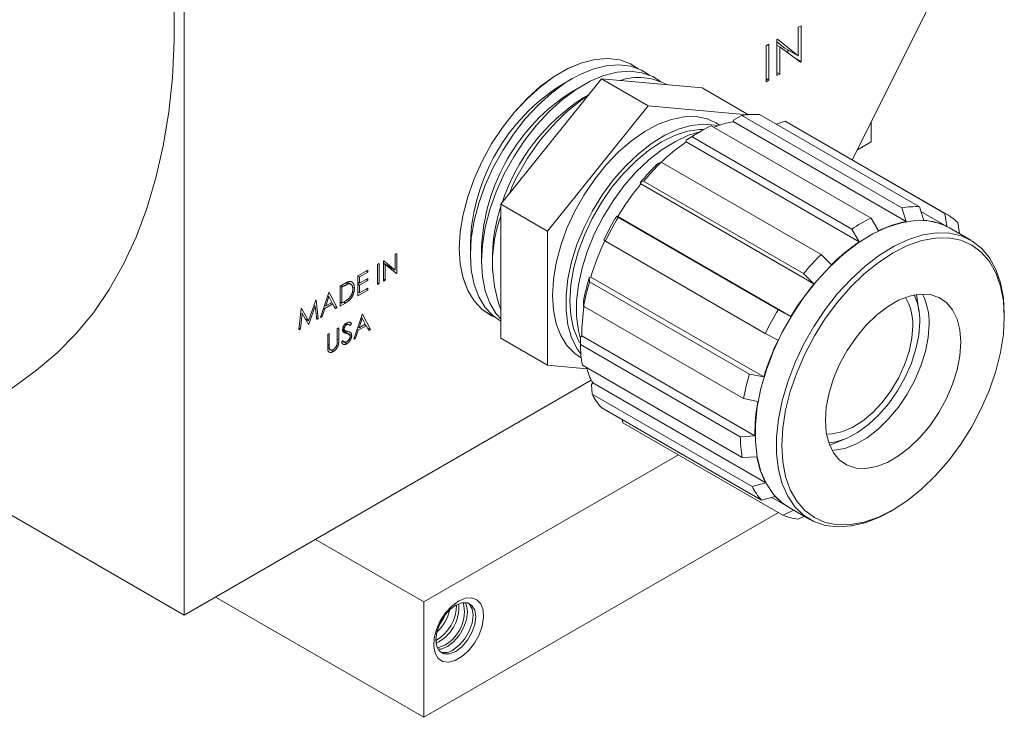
# Model space of a CAD drawing. Header units: inches. Extents: x 0.97 to 7.79, y 1.06 to 10.36.
# Tile 9 of 12: x 5.93 to 6.8, y 5 to 5.62. Entities that reach past the tile are written whole.
import ezdxf

# ---------------------------------------------------------------- set-up
doc = ezdxf.new("R2010")
doc.units = ezdxf.units.IN
doc.header["$MEASUREMENT"] = 0

msp = doc.modelspace()

# ---------------------------------------------------------------- linework, layer by layer
at = {"color": 7, "linetype": 'Continuous', "lineweight": 15}
for p, q in [((6.07637, 5.09348), (6.07637, 6.16519)), ((6.74275, 5.64774), (6.66711, 5.4962)), ((6.62174, 5.61485), (6.61926, 5.61342)), ((6.61926, 5.61342), (6.61926, 5.58832)), ((6.62174, 5.58295), (6.62174, 5.61485)), ((6.60101, 5.60289), (6.60049, 5.60258)), ((6.60049, 5.60258), (6.60049, 5.57069)), ((6.60748, 5.59512), (6.60049, 5.60069)), ((6.61926, 5.58832), (6.60101, 5.60289)), ((6.59341, 5.5985), (6.59093, 5.59707)), ((6.59093, 5.59707), (6.59093, 5.56517)), ((6.59341, 5.5666), (6.59341, 5.5985)), ((6.60049, 5.5977), (6.60297, 5.59627)), ((6.60297, 5.59627), (6.62118, 5.58263)), ((6.60297, 5.57212), (6.60297, 5.59627)), ((6.60748, 5.59512), (6.61926, 5.58832)), ((6.60996, 5.59104), (6.60996, 5.59369)), ((6.61739, 5.58547), (6.62174, 5.58295)), ((6.62118, 5.58263), (6.62174, 5.58295)), ((6.60049, 5.57355), (6.60297, 5.57212)), ((6.35641, 5.45703), (6.44539, 5.56772)), ((6.41932, 5.56801), (6.4095, 5.56234)), ((6.44539, 5.56772), (6.48663, 5.5439)), ((6.44539, 5.56772), (6.53436, 5.55976)), ((6.59093, 5.56803), (6.59341, 5.5666)), ((6.59093, 5.56517), (6.59341, 5.5666)), ((6.60049, 5.57069), (6.60297, 5.57212)), ((6.42913, 5.56234), (6.41932, 5.55668)), ((6.53436, 5.55976), (6.57525, 5.53616)), ((6.4344, 5.55405), (6.42913, 5.55101)), ((6.39766, 5.43322), (6.48663, 5.5439)), ((6.48663, 5.5439), (6.57431, 5.53607)), ((6.56179, 5.52998), (6.56235, 5.53174)), ((6.56179, 5.52998), (6.71482, 5.44164)), ((6.56235, 5.53174), (6.56956, 5.53541)), ((6.56956, 5.53541), (6.71099, 5.45377)), ((6.72649, 5.45475), (6.58507, 5.53639)), ((6.60001, 5.52776), (6.6076, 5.53049)), ((6.6076, 5.53049), (6.74902, 5.44885)), ((6.75108, 5.44773), (6.60966, 5.52937)), ((6.68383, 5.5122), (6.68383, 5.52969)), ((6.53381, 5.52185), (6.52869, 5.51889)), ((6.68374, 5.44473), (6.54232, 5.52637)), ((6.55001, 5.527), (6.54653, 5.52901)), ((6.52022, 5.51202), (6.52022, 5.51359)), ((6.52022, 5.51202), (6.67325, 5.42368)), ((6.52535, 5.51657), (6.66677, 5.43493)), ((6.67156, 5.50511), (6.68383, 5.5122)), ((6.4981, 5.49415), (6.49507, 5.4929)), ((6.63952, 5.41251), (6.4981, 5.49415)), ((6.47956, 5.47597), (6.4826, 5.47723)), ((6.4826, 5.47723), (6.62402, 5.39559)), ((6.48012, 5.47486), (6.47956, 5.47597)), ((6.48012, 5.47486), (6.63315, 5.38652)), ((6.35641, 5.45703), (6.39766, 5.43322)), ((6.35641, 5.33839), (6.35641, 5.45703)), ((6.71099, 5.45377), (6.71482, 5.44164)), ((6.73033, 5.44262), (6.72649, 5.45475)), ((6.46006, 5.44532), (6.45876, 5.44651)), ((6.45876, 5.44651), (6.45977, 5.44604)), ((6.6128, 5.3577), (6.45977, 5.44604)), ((6.60148, 5.36368), (6.46006, 5.44532)), ((6.72784, 5.45047), (6.75067, 5.43729)), ((6.74902, 5.44885), (6.75067, 5.43729)), ((6.77201, 5.42506), (6.75316, 5.43594)), ((6.76179, 5.43096), (6.76038, 5.44084)), ((6.39766, 5.31457), (6.39766, 5.43322)), ((6.4474, 5.42539), (6.44871, 5.4242)), ((6.32935, 5.42351), (6.32935, 5.41217)), ((6.33917, 5.41784), (6.33917, 5.4065)), ((6.44871, 5.4242), (6.59013, 5.34256)), ((6.26433, 5.41349), (6.26295, 5.4127)), ((6.26295, 5.4127), (6.26295, 5.39875)), ((6.26433, 5.39577), (6.26433, 5.41349)), ((6.34898, 5.41217), (6.34898, 5.40084)), ((6.64865, 5.40344), (6.63952, 5.41251)), ((6.23856, 5.39862), (6.2299, 5.39362)), ((6.23856, 5.3968), (6.23856, 5.39862)), ((6.24859, 5.40441), (6.24722, 5.40361)), ((6.24722, 5.40361), (6.24722, 5.38589)), ((6.24859, 5.38669), (6.24859, 5.40441)), ((6.25282, 5.40685), (6.25253, 5.40668)), ((6.25253, 5.40668), (6.25253, 5.38896)), ((6.25253, 5.40477), (6.26295, 5.39875)), ((6.25253, 5.40446), (6.25391, 5.40367)), ((6.25255, 5.40445), (6.25255, 5.40476)), ((6.26295, 5.39875), (6.25282, 5.40685)), ((6.25391, 5.40367), (6.26402, 5.39559)), ((6.25391, 5.38975), (6.25391, 5.40367)), ((6.2299, 5.39362), (6.2299, 5.3759)), ((6.2299, 5.39339), (6.23128, 5.3926)), ((6.23128, 5.3926), (6.23856, 5.3968)), ((6.23128, 5.38714), (6.23128, 5.3926)), ((6.23856, 5.39135), (6.23128, 5.38714)), ((6.23699, 5.39771), (6.23856, 5.3968)), ((6.23699, 5.39044), (6.23856, 5.38953)), ((6.23856, 5.38953), (6.23856, 5.39135)), ((6.25253, 5.39055), (6.25391, 5.38975)), ((6.26238, 5.3969), (6.26433, 5.39577)), ((6.26402, 5.39559), (6.26433, 5.39577)), ((6.43454, 5.39225), (6.43584, 5.39251)), ((6.43478, 5.3883), (6.43454, 5.39225)), ((6.58887, 5.30417), (6.43584, 5.39251)), ((6.62402, 5.39559), (6.63315, 5.38652)), ((6.21726, 5.38632), (6.21417, 5.38453)), ((6.21417, 5.38453), (6.21417, 5.36681)), ((6.21417, 5.38431), (6.21554, 5.38351)), ((6.21505, 5.38504), (6.21662, 5.38413)), ((6.21662, 5.38413), (6.21554, 5.38351)), ((6.21554, 5.38351), (6.21554, 5.36943)), ((6.2194, 5.38748), (6.22134, 5.38636)), ((6.22369, 5.38612), (6.22058, 5.38792)), ((6.22516, 5.38364), (6.22676, 5.38272)), ((6.2299, 5.38794), (6.23128, 5.38714)), ((6.2299, 5.38612), (6.23128, 5.38533)), ((6.23128, 5.38533), (6.23856, 5.38953)), ((6.23128, 5.37851), (6.23128, 5.38533)), ((6.23856, 5.38271), (6.23128, 5.37851)), ((6.23699, 5.3818), (6.23856, 5.3809)), ((6.23856, 5.3809), (6.23856, 5.38271)), ((6.24722, 5.38748), (6.24859, 5.38669)), ((6.24722, 5.38589), (6.24859, 5.38669)), ((6.25253, 5.38896), (6.25391, 5.38975)), ((6.5762, 5.30666), (6.43478, 5.3883)), ((6.20413, 5.37874), (6.19685, 5.35682)), ((6.20421, 5.37533), (6.20144, 5.36696)), ((6.2032, 5.37592), (6.20421, 5.37533)), ((6.20433, 5.37885), (6.20413, 5.37874)), ((6.20692, 5.37013), (6.20421, 5.37533)), ((6.21141, 5.36522), (6.20433, 5.37885)), ((6.2299, 5.3759), (6.23856, 5.3809)), ((6.2299, 5.37931), (6.23128, 5.37851)), ((6.72458, 5.37286), (6.72385, 5.37703)), ((6.72605, 5.36249), (6.72458, 5.37286)), ((6.1798, 5.36469), (6.17777, 5.3458)), ((6.17999, 5.3648), (6.1798, 5.36469)), ((6.18633, 5.35392), (6.17999, 5.3648)), ((6.19265, 5.37211), (6.18633, 5.35392)), ((6.18649, 5.35084), (6.19203, 5.36679)), ((6.191, 5.36738), (6.19203, 5.36679)), ((6.19203, 5.36679), (6.1935, 5.35488)), ((6.19285, 5.37223), (6.19265, 5.37211)), ((6.19489, 5.35568), (6.19285, 5.37223)), ((6.19836, 5.35769), (6.20069, 5.36471)), ((6.19967, 5.3653), (6.20069, 5.36471)), ((6.20042, 5.36755), (6.20144, 5.36696)), ((6.20069, 5.36471), (6.20765, 5.36873)), ((6.20144, 5.36696), (6.20692, 5.37013)), ((6.20607, 5.36964), (6.20765, 5.36873)), ((6.20765, 5.36873), (6.20991, 5.36436)), ((6.20863, 5.36683), (6.21141, 5.36522)), ((6.20991, 5.36436), (6.21141, 5.36522)), ((6.21417, 5.37022), (6.21554, 5.36943)), ((6.21417, 5.36681), (6.21892, 5.36956)), ((6.21554, 5.36943), (6.2173, 5.37044)), ((6.21734, 5.37047), (6.21892, 5.36956)), ((6.4293, 5.37058), (6.42953, 5.36664)), ((6.42953, 5.36664), (6.57096, 5.28499)), ((6.17916, 5.3466), (6.18062, 5.36023)), ((6.17939, 5.36094), (6.18062, 5.36023)), ((6.18062, 5.36023), (6.18618, 5.35066)), ((6.18326, 5.3557), (6.18633, 5.35392)), ((6.19329, 5.3566), (6.19489, 5.35568)), ((6.1935, 5.35488), (6.19489, 5.35568)), ((6.19685, 5.35682), (6.19836, 5.35769)), ((6.19734, 5.35827), (6.19836, 5.35769)), ((6.23364, 5.35955), (6.22636, 5.33762)), ((6.23372, 5.35614), (6.23095, 5.34777)), ((6.23271, 5.35673), (6.23372, 5.35614)), ((6.23384, 5.35966), (6.23364, 5.35955)), ((6.23643, 5.35093), (6.23372, 5.35614)), ((6.24092, 5.34603), (6.23384, 5.35966)), ((6.6128, 5.3577), (6.60148, 5.36368)), ((6.80153, 5.35709), (6.80153, 5.35981)), ((6.17777, 5.3458), (6.17916, 5.3466)), ((6.17793, 5.34731), (6.17916, 5.3466)), ((6.18587, 5.3512), (6.18649, 5.35084)), ((6.18618, 5.35066), (6.18649, 5.35084)), ((6.21298, 5.34762), (6.21161, 5.34683)), ((6.21161, 5.34683), (6.21161, 5.33621)), ((6.21298, 5.33692), (6.21298, 5.34762)), ((6.2164, 5.34637), (6.21872, 5.34503)), ((6.21654, 5.34741), (6.21771, 5.34674)), ((6.21867, 5.35103), (6.21996, 5.35028)), ((6.2221, 5.35039), (6.21964, 5.35181)), ((6.22216, 5.35272), (6.2242, 5.35155)), ((6.22295, 5.34974), (6.2242, 5.35155)), ((6.22993, 5.34835), (6.23095, 5.34777)), ((6.2302, 5.34552), (6.23716, 5.34953)), ((6.23095, 5.34777), (6.23643, 5.35093)), ((6.23558, 5.35044), (6.23716, 5.34953)), ((6.23716, 5.34953), (6.23942, 5.34516)), ((6.23814, 5.34763), (6.24092, 5.34603)), ((6.20453, 5.34274), (6.20315, 5.34194)), ((6.20315, 5.34194), (6.20315, 5.33124)), ((6.20453, 5.33212), (6.20453, 5.34274)), ((6.21641, 5.34544), (6.2244, 5.34083)), ((6.22191, 5.34189), (6.2165, 5.34502)), ((6.2166, 5.3445), (6.2197, 5.34271)), ((6.22636, 5.33762), (6.22787, 5.33849)), ((6.22685, 5.33908), (6.22787, 5.33849)), ((6.22787, 5.33849), (6.2302, 5.34552)), ((6.22918, 5.34611), (6.2302, 5.34552)), ((6.23942, 5.34516), (6.24092, 5.34603)), ((6.35641, 5.33839), (6.39766, 5.31457)), ((6.42661, 5.3395), (6.42797, 5.34044)), ((6.42662, 5.33296), (6.42661, 5.3395)), ((6.58099, 5.2521), (6.42797, 5.34044)), ((6.59013, 5.34256), (6.60144, 5.33658)), ((6.20315, 5.33291), (6.20453, 5.33212)), ((6.20316, 5.33062), (6.20459, 5.3298)), ((6.2032, 5.32941), (6.20541, 5.32814)), ((6.21664, 5.33633), (6.21535, 5.33468)), ((6.21617, 5.33572), (6.22001, 5.3335)), ((6.21639, 5.33601), (6.21776, 5.33522)), ((6.56804, 5.25132), (6.42662, 5.33296)), ((6.20556, 5.32823), (6.20822, 5.32669)), ((6.42674, 5.32152), (6.42743, 5.32112)), ((6.4323, 5.31148), (6.39766, 5.31457)), ((6.4284, 5.3145), (6.56982, 5.23286)), ((5.90787, 5.28228), (5.94327, 5.30833)), ((6.58887, 5.30417), (6.5762, 5.30666)), ((6.07637, 5.09348), (6.43629, 5.30126)), ((6.43633, 5.29737), (6.43751, 5.29884)), ((6.437, 5.28888), (6.43633, 5.29737)), ((6.59054, 5.2105), (6.43751, 5.29884)), ((6.57843, 5.20724), (6.437, 5.28888)), ((6.44549, 5.2768), (6.58691, 5.19516)), ((6.57096, 5.28499), (6.58362, 5.2825)), ((6.46413, 5.26366), (6.46352, 5.26639)), ((6.60555, 5.18202), (6.46413, 5.26366)), ((6.58099, 5.2521), (6.56804, 5.25132)), ((6.64702, 5.24396), (6.65101, 5.24541)), ((6.65101, 5.24541), (6.66072, 5.24933)), ((6.28829, 5.1052), (6.51345, 5.23518)), ((6.56982, 5.23286), (6.58277, 5.23364)), ((6.07637, 5.09348), (5.83816, 5.23099)), ((6.59054, 5.2105), (6.57843, 5.20724)), ((6.58691, 5.19516), (6.59902, 5.19843)), ((6.59597, 5.1976), (6.61049, 5.18922)), ((6.28829, 5.00313), (6.60186, 5.18415)), ((6.61543, 5.18637), (6.60555, 5.18202)), ((6.61067, 5.18912), (6.62953, 5.17823)), ((6.70079, 5.1853), (6.70314, 5.18666)), ((6.61928, 5.17843), (6.6249, 5.1809)), ((6.19248, 5.16051), (6.28829, 5.1052)), ((6.10408, 5.10948), (6.28829, 5.00313)), ((6.28829, 5.1052), (6.28829, 5.00313)), ((6.29939, 5.07123), (6.29872, 5.07086))]:
    msp.add_line(p, q, dxfattribs=at)
at = {"color": 8, "linetype": 'Continuous', "lineweight": 15}
msp.add_line((6.21161, 5.33771), (6.21298, 5.33692), dxfattribs=at)
at = {"color": 7, "linetype": 'Continuous', "lineweight": 15, "flags": 128}
for points in [[(5.94327, 5.30833), (5.94568, 5.31013), (5.96374, 5.3252), (5.9805, 5.34217), (5.99593, 5.36098), (6.00995, 5.38157), (6.02254, 5.40386), (6.03365, 5.4278), (6.04323, 5.45329), (6.05127, 5.48026), (6.05773, 5.50861), (6.0626, 5.53826), (6.06585, 5.56911), (6.06748, 5.60106), (6.06748, 5.634)], [(6.47785, 5.57683), (6.47093, 5.58117), (6.4614, 5.58463), (6.45091, 5.58594), (6.43965, 5.58508), (6.42782, 5.58208), (6.41565, 5.57699), (6.40337, 5.5699), (6.39121, 5.56095), (6.37938, 5.55029), (6.36812, 5.53814), (6.35762, 5.52472), (6.3481, 5.51027), (6.33971, 5.49506), (6.33263, 5.47939), (6.32698, 5.46354), (6.32287, 5.4478), (6.32037, 5.43247), (6.31953, 5.41784), (6.32037, 5.40417), (6.32287, 5.39173), (6.32698, 5.38074), (6.33263, 5.37141), (6.33971, 5.36392), (6.3481, 5.35839), (6.35099, 5.35707)], [(6.47788, 5.57682), (6.47098, 5.58115), (6.46145, 5.5846), (6.45096, 5.58591), (6.43969, 5.58506), (6.42787, 5.58206), (6.4157, 5.57696), (6.40342, 5.56987), (6.39125, 5.56092), (6.37943, 5.55027), (6.36816, 5.53811), (6.35767, 5.52469), (6.34814, 5.51024), (6.33976, 5.49504), (6.33268, 5.47936), (6.32703, 5.46351), (6.32292, 5.44777), (6.32042, 5.43244), (6.31958, 5.41781)], [(6.48767, 5.57116), (6.48075, 5.57551), (6.47122, 5.57896), (6.46073, 5.58027), (6.44946, 5.57942), (6.43764, 5.57642), (6.42547, 5.57132), (6.41319, 5.56423), (6.40102, 5.55528), (6.3892, 5.54463), (6.37793, 5.53247), (6.36744, 5.51905), (6.35791, 5.5046), (6.34953, 5.4894), (6.34245, 5.47372), (6.3368, 5.45787), (6.33269, 5.44213), (6.33019, 5.4268), (6.32935, 5.41217), (6.33019, 5.39851), (6.33269, 5.38606), (6.3368, 5.37508), (6.34245, 5.36575), (6.34953, 5.35825), (6.35641, 5.35352)], [(6.49749, 5.56549), (6.49056, 5.56984), (6.48104, 5.57329), (6.47054, 5.5746), (6.45928, 5.57375), (6.44745, 5.57075), (6.43529, 5.56566), (6.42301, 5.55857), (6.41084, 5.54961), (6.39901, 5.53896), (6.38775, 5.52681), (6.37726, 5.51338), (6.36773, 5.49893), (6.35935, 5.48373), (6.35227, 5.46805), (6.34662, 5.4522), (6.3425, 5.43646), (6.34001, 5.42114), (6.33917, 5.4065), (6.34001, 5.39284), (6.3425, 5.3804), (6.34662, 5.36941), (6.35227, 5.36008), (6.35649, 5.35521)], [(6.40193, 5.37636), (6.40275, 5.39045), (6.40521, 5.40522), (6.40925, 5.42037), (6.4148, 5.43563), (6.42175, 5.45068), (6.42996, 5.46523), (6.43927, 5.47901), (6.4495, 5.49174), (6.46046, 5.50318), (6.47193, 5.5131), (6.48368, 5.52131), (6.49549, 5.52765), (6.50713, 5.532), (6.51837, 5.53427), (6.52899, 5.53442), (6.53878, 5.53245), (6.54653, 5.52901)], [(6.60966, 5.52937), (6.60913, 5.52967), (6.6076, 5.53049)], [(6.54812, 5.52636), (6.54579, 5.52689), (6.53555, 5.52781), (6.5246, 5.5266), (6.51313, 5.52328), (6.50138, 5.51792), (6.48957, 5.51063), (6.47793, 5.50154), (6.46669, 5.49083), (6.45607, 5.47872), (6.44627, 5.46543), (6.43749, 5.45123), (6.42989, 5.43639), (6.42363, 5.4212), (6.41882, 5.40596), (6.41557, 5.39096), (6.41392, 5.3765), (6.41392, 5.36285), (6.41557, 5.35029), (6.41882, 5.33905), (6.42363, 5.32936), (6.42708, 5.32454)], [(6.53614, 5.52316), (6.53212, 5.52312), (6.52127, 5.52153), (6.50996, 5.51784), (6.49842, 5.51213), (6.48688, 5.50451), (6.47557, 5.49514), (6.46472, 5.48421), (6.45457, 5.47194), (6.4453, 5.45858), (6.43712, 5.44441), (6.43018, 5.42971), (6.42463, 5.41477), (6.42059, 5.39992), (6.41813, 5.38544), (6.4173, 5.37163), (6.41813, 5.35878), (6.42059, 5.34714), (6.42463, 5.33695), (6.42606, 5.33435)], [(6.53213, 5.52088), (6.52239, 5.51793), (6.51064, 5.51257), (6.49883, 5.50528), (6.48719, 5.49619), (6.47595, 5.48548), (6.46533, 5.47337), (6.45553, 5.46008), (6.44675, 5.44588), (6.43915, 5.43104), (6.43289, 5.41586), (6.42809, 5.40061), (6.42483, 5.38562), (6.42318, 5.37115), (6.42318, 5.35751), (6.42483, 5.34494), (6.42666, 5.33782)], [(6.52022, 5.51359), (6.52061, 5.51382), (6.52535, 5.51657)], [(6.61067, 5.18912), (6.60519, 5.19281), (6.59747, 5.2003), (6.59113, 5.20964), (6.58628, 5.22066), (6.58301, 5.23319), (6.58136, 5.24702), (6.58136, 5.26193), (6.58301, 5.27768), (6.58628, 5.29399), (6.59113, 5.31061), (6.59747, 5.32726), (6.60519, 5.34366), (6.61417, 5.35956), (6.62427, 5.37468), (6.63531, 5.38879), (6.64711, 5.40164), (6.65949, 5.41303), (6.67224, 5.42276), (6.68514, 5.43069), (6.698, 5.43668), (6.71058, 5.44063), (6.7227, 5.44247), (6.73415, 5.44219), (6.74474, 5.43977), (6.75316, 5.43594)], [(6.69022, 5.43347), (6.68695, 5.43915), (6.68374, 5.44473)], [(6.66677, 5.43493), (6.66998, 5.42935), (6.67325, 5.42368)], [(6.70079, 5.1853), (6.69109, 5.18024), (6.67835, 5.17526), (6.66597, 5.17236), (6.65416, 5.17158), (6.64312, 5.17293), (6.63303, 5.1764), (6.62404, 5.18193), (6.61632, 5.18942), (6.60999, 5.19875), (6.60514, 5.20977), (6.60187, 5.2223), (6.60021, 5.23614), (6.60021, 5.25105), (6.60187, 5.26679), (6.60514, 5.2831), (6.60999, 5.29972), (6.61632, 5.31637), (6.62404, 5.33278), (6.63303, 5.34867), (6.64312, 5.3638), (6.65416, 5.3779), (6.66597, 5.39075), (6.67835, 5.40214), (6.69109, 5.41188), (6.704, 5.41981), (6.71685, 5.42579), (6.72944, 5.42974), (6.74156, 5.43159), (6.753, 5.4313), (6.76359, 5.42888), (6.77315, 5.42438), (6.78152, 5.41786), (6.78857, 5.40943), (6.79417, 5.39923), (6.79824, 5.38742), (6.80071, 5.37421), (6.80153, 5.35981), (6.80153, 5.35981)], [(6.80153, 5.35709), (6.80069, 5.37144), (6.79818, 5.38457), (6.79404, 5.39625), (6.78835, 5.4063), (6.7812, 5.41453), (6.77271, 5.4208), (6.76303, 5.42502), (6.75233, 5.4271), (6.74079, 5.42701), (6.7286, 5.42475), (6.71597, 5.42036), (6.70313, 5.41392), (6.69028, 5.40553), (6.67766, 5.39534), (6.66547, 5.38353), (6.65392, 5.37029), (6.64322, 5.35585), (6.63354, 5.34047), (6.62506, 5.32439), (6.61791, 5.3079), (6.61221, 5.29129), (6.60807, 5.27482), (6.60556, 5.25879), (6.60472, 5.24347), (6.60556, 5.22913), (6.60807, 5.216), (6.61221, 5.20431), (6.61791, 5.19427), (6.62506, 5.18604), (6.63354, 5.17976), (6.64322, 5.17555), (6.65392, 5.17347), (6.66547, 5.17356), (6.67766, 5.17582), (6.69028, 5.1802), (6.70313, 5.18665), (6.71597, 5.19503), (6.7286, 5.20522), (6.74079, 5.21704), (6.75233, 5.23028), (6.76303, 5.24471), (6.77271, 5.2601), (6.7812, 5.27618), (6.78835, 5.29266), (6.79404, 5.30928), (6.79818, 5.32574), (6.80069, 5.34177), (6.80153, 5.35709)], [(6.31958, 5.41781), (6.32042, 5.40415), (6.32292, 5.3917), (6.32703, 5.38072), (6.33268, 5.37139), (6.33976, 5.36389), (6.34814, 5.35836), (6.35101, 5.35706)], [(6.42674, 5.32152), (6.42175, 5.32493), (6.4148, 5.33196), (6.40925, 5.3408), (6.40521, 5.35129), (6.40275, 5.36322), (6.40193, 5.37636)], [(6.76294, 5.33481), (6.76212, 5.34571), (6.7597, 5.35537), (6.75573, 5.36352), (6.75033, 5.36995), (6.74364, 5.37448), (6.73584, 5.37699), (6.72715, 5.3774), (6.71781, 5.37571), (6.70807, 5.37196), (6.69819, 5.36626), (6.68844, 5.35876), (6.6791, 5.34966), (6.67041, 5.33922), (6.66262, 5.32771), (6.65593, 5.31546), (6.65053, 5.30279), (6.64656, 5.29005), (6.64413, 5.27759), (6.64332, 5.26576), (6.64413, 5.25486), (6.64656, 5.2452), (6.65053, 5.23705), (6.65593, 5.23062), (6.66262, 5.22609), (6.67041, 5.22358), (6.6791, 5.22317), (6.68844, 5.22485), (6.69819, 5.2286), (6.70807, 5.2343), (6.71781, 5.24181), (6.72715, 5.2509), (6.73584, 5.26135), (6.74364, 5.27285), (6.75033, 5.28511), (6.75573, 5.29778), (6.7597, 5.31051), (6.76212, 5.32297), (6.76294, 5.33481)], [(6.64433, 5.25369), (6.64916, 5.25374), (6.6579, 5.25551), (6.667, 5.25934), (6.67619, 5.26512), (6.68515, 5.27265), (6.6936, 5.2817), (6.70127, 5.29198), (6.70791, 5.30315), (6.71331, 5.31485), (6.7173, 5.32672), (6.71975, 5.33836), (6.72057, 5.3494)], [(6.64634, 5.24582), (6.6525, 5.24674), (6.66201, 5.24986), (6.67174, 5.255), (6.6814, 5.262), (6.6907, 5.27067), (6.69939, 5.28075), (6.70722, 5.29195), (6.71396, 5.30395), (6.71941, 5.31641), (6.72342, 5.32897), (6.72587, 5.34126), (6.7267, 5.35294)], [(6.64925, 5.2392), (6.65117, 5.23929), (6.66051, 5.24098), (6.67026, 5.24473), (6.68014, 5.25043), (6.68988, 5.25793), (6.69922, 5.26703), (6.70791, 5.27747), (6.7157, 5.28898), (6.72239, 5.30123), (6.7278, 5.3139), (6.73177, 5.32664), (6.73419, 5.3391), (6.73501, 5.35093)], [(6.31893, 5.10588), (6.31297, 5.10149), (6.30745, 5.09553), (6.30278, 5.08845), (6.29931, 5.08077), (6.2973, 5.07306), (6.29689, 5.06589), (6.29811, 5.0598), (6.30088, 5.05522), (6.30499, 5.05252), (6.31013, 5.05187), (6.31592, 5.05334), (6.32194, 5.05682), (6.32774, 5.06204), (6.33288, 5.06862), (6.33699, 5.07607), (6.33975, 5.08384), (6.34098, 5.09135), (6.34057, 5.09804), (6.33855, 5.10343), (6.33508, 5.1071), (6.33041, 5.10879), (6.32489, 5.10837), (6.31893, 5.10588)], [(6.31638, 5.10225), (6.31092, 5.09809), (6.30599, 5.09235), (6.30208, 5.08558), (6.29957, 5.07844), (6.2987, 5.07163), (6.29957, 5.06582), (6.30208, 5.06158), (6.30599, 5.05932), (6.31092, 5.05927), (6.31638, 5.06142), (6.32184, 5.06557), (6.32677, 5.07132), (6.33068, 5.07809), (6.33319, 5.08523), (6.33406, 5.09204), (6.33319, 5.09785), (6.33068, 5.10209), (6.32677, 5.10435), (6.32184, 5.1044), (6.31638, 5.10225)], [(6.30075, 5.06327), (6.30355, 5.06352), (6.30902, 5.06567), (6.31448, 5.06982), (6.31941, 5.07557), (6.32332, 5.08234), (6.32583, 5.08948), (6.32669, 5.09629), (6.32583, 5.1021), (6.32464, 5.10465)], [(6.3277, 5.10405), (6.32842, 5.10339), (6.33093, 5.09915), (6.3318, 5.09334), (6.33093, 5.08654), (6.32842, 5.0794), (6.32451, 5.07262), (6.31958, 5.06688), (6.31412, 5.06273)], [(6.30675, 5.06698), (6.30129, 5.06482), (6.30003, 5.06463)]]:
    msp.add_lwpolyline(points, dxfattribs=at)
at = {"color": 7, "linetype": 'Continuous', "lineweight": 15}
for centre, radius, start, end in [((6.47796, 5.51618), 0.05285, 61.29292, 108.48805), ((6.50272, 5.41597), 0.17354, 122.49303, 177.51234), ((6.51254, 5.41031), 0.17354, 122.49303, 177.51234), ((6.52439, 5.40318), 0.17586, 122.79729, 161.76274), ((6.5446, 5.39268), 0.19531, 124.42775, 157.98311), ((6.57786, 5.4415), 0.08992, 100.29274, 111.70804), ((6.58178, 5.46514), 0.07132, 87.36174, 99.86559), ((6.60509, 5.39804), 0.14286, 116.06465, 123.92997), ((6.6191, 5.36686), 0.17564, 124.26066, 133.84009), ((6.60113, 5.39364), 0.14469, 120.04529, 124.00162), ((6.64813, 5.33709), 0.21841, 134.49143, 140.51447), ((6.65928, 5.33091), 0.2294, 134.63584, 140.37006), ((6.66551, 5.32236), 0.24006, 140.56117, 148.98861), ((6.49358, 5.40955), 0.14462, 161.53153, 178.96179), ((6.72321, 5.3835), 0.07132, 87.36174, 99.86559), ((6.46649, 5.40512), 0.11759, 159.42199, 200.57801), ((6.67223, 5.31811), 0.24911, 148.97467, 154.49174), ((6.68459, 5.31098), 0.26165, 149.10688, 154.3595), ((6.74651, 5.3164), 0.14286, 116.06465, 123.92997), ((6.72776, 5.39126), 0.05142, 63.53287, 87.13666), ((6.72549, 5.40342), 0.05116, 47.0035, 62.61306), ((6.73232, 5.34776), 0.09549, 100.55746, 116.15789), ((6.65573, 5.32584), 0.22978, 154.4557, 163.13294), ((6.77286, 5.27754), 0.17686, 124.2781, 134.61289), ((6.8007, 5.24927), 0.2294, 134.63584, 140.37006), ((6.62615, 5.3344), 0.20015, 163.20075, 169.58518), ((6.6362, 5.32808), 0.21023, 163.35394, 169.43197), ((6.81854, 5.23402), 0.24006, 140.56117, 148.98861), ((6.67595, 5.35124), 0.04465, 357.64366, 31.3928), ((6.67348, 5.35456), 0.05324, 358.26165, 24.57157), ((6.68051, 5.35271), 0.05452, 358.13419, 27.03176), ((6.58145, 5.34238), 0.15349, 170.74514, 180.72483), ((6.82601, 5.22934), 0.26165, 149.10688, 154.3595), ((6.54784, 5.33529), 0.12124, 181.09972, 189.87489), ((6.80876, 5.2375), 0.22978, 154.4557, 163.13294), ((6.50242, 5.33302), 0.07336, 196.32008, 207.77101), ((6.77762, 5.24644), 0.21023, 163.35394, 169.43197), ((6.49094, 5.31777), 0.06119, 208.17521, 222.02603), ((6.73646, 5.25397), 0.15548, 169.42584, 180.68953), ((6.68926, 5.25365), 0.12124, 181.09972, 189.87489), ((6.66144, 5.24719), 0.07983, 189.77638, 207.36232), ((6.63237, 5.23613), 0.06119, 208.17521, 222.02603), ((6.63498, 5.23146), 0.04883, 222.57776, 239.89819), ((6.62609, 5.23248), 0.05448, 247.85077, 262.81858), ((6.28351, 5.10081), 0.03571, 295.55511, 4.45027), ((6.27997, 5.10282), 0.03708, 301.57517, 359.68604), ((6.28967, 5.09676), 0.03434, 299.83464, 13.18243), ((6.2717, 5.10763), 0.04056, 313.24243, 346.7629), ((6.2675, 5.11005), 0.04275, 322.43459, 337.57079), ((6.30669, 5.07295), 0.01264, 252.09039, 306.00445)]:
    msp.add_arc(centre, radius, start, end, dxfattribs=at)
for points, knots in [([(6.22134, 5.38636), (6.22106, 5.3863), (6.22062, 5.38615), (6.21999, 5.38589), (6.21942, 5.38563), (6.21881, 5.38533), (6.21787, 5.38484), (6.21713, 5.38443), (6.21662, 5.38413)], [0, 0, 0, 0, 0.179285, 0.286583, 0.405111, 0.535593, 0.67819, 1, 1, 1, 1]), ([(6.22213, 5.38849), (6.22185, 5.38845), (6.22138, 5.38832), (6.22072, 5.38808), (6.22014, 5.38783), (6.2195, 5.38753), (6.21854, 5.38704), (6.21778, 5.38662), (6.21726, 5.38632)], [0, 0, 0, 0, 0.18423, 0.292169, 0.410633, 0.541156, 0.682594, 1, 1, 1, 1]), ([(6.21892, 5.36956), (6.21936, 5.36981), (6.22, 5.37021), (6.22083, 5.37079), (6.22139, 5.37122), (6.22192, 5.37166), (6.22241, 5.3721), (6.22285, 5.37255), (6.22326, 5.37302), (6.22365, 5.3735), (6.22401, 5.374), (6.22435, 5.37453), (6.22468, 5.37507), (6.22498, 5.37564), (6.22527, 5.37623), (6.22554, 5.37684), (6.22579, 5.37747), (6.22602, 5.37812), (6.22621, 5.37877), (6.22638, 5.37943), (6.22652, 5.38008), (6.22663, 5.38074), (6.22672, 5.38163), (6.22676, 5.38229), (6.22676, 5.38272)], [0, 0, 0, 0, 0.106928, 0.156011, 0.202185, 0.245558, 0.286533, 0.325147, 0.361673, 0.397287, 0.433066, 0.468805, 0.505262, 0.541925, 0.57988, 0.618417, 0.658386, 0.69892, 0.739756, 0.781177, 0.822976, 0.865705, 0.909193, 1, 1, 1, 1]), ([(6.22538, 5.38193), (6.22538, 5.38234), (6.22535, 5.38291), (6.22524, 5.38363), (6.22512, 5.38411), (6.22497, 5.38456), (6.22478, 5.38495), (6.22457, 5.38532), (6.22431, 5.38563), (6.22404, 5.3859), (6.22373, 5.38611), (6.22339, 5.38628), (6.22304, 5.3864), (6.22265, 5.38647), (6.22209, 5.38649), (6.22164, 5.38643), (6.22134, 5.38636)], [0, 0, 0, 0, 0.137813, 0.203226, 0.267174, 0.330024, 0.391794, 0.453084, 0.514334, 0.575, 0.634865, 0.694116, 0.753442, 0.813126, 0.87408, 1, 1, 1, 1]), ([(6.22169, 5.37342), (6.22197, 5.37369), (6.22238, 5.37411), (6.22288, 5.37473), (6.22323, 5.3752), (6.22355, 5.3757), (6.22386, 5.37621), (6.22414, 5.37674), (6.2244, 5.37729), (6.22463, 5.37785), (6.22483, 5.37842), (6.225, 5.37899), (6.22514, 5.37957), (6.22525, 5.38016), (6.22535, 5.38096), (6.22538, 5.38154), (6.22538, 5.38193)], [0, 0, 0, 0, 0.123338, 0.183125, 0.241783, 0.300579, 0.35968, 0.418882, 0.479531, 0.540851, 0.602303, 0.664463, 0.727806, 0.792895, 0.859672, 1, 1, 1, 1]), ([(6.22676, 5.38272), (6.22676, 5.38322), (6.22672, 5.38393), (6.22659, 5.38481), (6.22646, 5.38541), (6.22628, 5.38597), (6.22608, 5.38647), (6.22583, 5.38693), (6.22554, 5.38733), (6.22522, 5.38768), (6.22487, 5.38798), (6.22448, 5.38821), (6.22408, 5.38839), (6.22363, 5.3885), (6.223, 5.38858), (6.22249, 5.38855), (6.22213, 5.38849)], [0, 0, 0, 0, 0.139466, 0.206349, 0.271441, 0.334996, 0.397655, 0.459593, 0.521506, 0.582395, 0.642353, 0.701298, 0.760125, 0.818845, 0.878306, 1, 1, 1, 1]), ([(6.2173, 5.37044), (6.21779, 5.37072), (6.21849, 5.37114), (6.21938, 5.3717), (6.21996, 5.37208), (6.22048, 5.37245), (6.22105, 5.37287), (6.22145, 5.3732), (6.22169, 5.37342)], [0, 0, 0, 0, 0.330628, 0.475549, 0.606746, 0.725024, 0.829742, 1, 1, 1, 1]), ([(6.22011, 5.35219), (6.21978, 5.35199), (6.21927, 5.35164), (6.21863, 5.35104), (6.21818, 5.35054), (6.21777, 5.35), (6.21739, 5.34944), (6.21708, 5.34885), (6.2168, 5.34825), (6.21659, 5.34764), (6.21639, 5.34683), (6.21633, 5.34624), (6.21633, 5.34587)], [0, 0, 0, 0, 0.173453, 0.258981, 0.344477, 0.428624, 0.510285, 0.591203, 0.672539, 0.75372, 0.83422, 1, 1, 1, 1]), ([(6.21872, 5.34503), (6.21854, 5.34513), (6.21831, 5.34527), (6.21805, 5.34554), (6.21792, 5.34574), (6.21782, 5.34596), (6.21774, 5.34628), (6.2177, 5.34655), (6.21771, 5.34674)], [0, 0, 0, 0, 0.313927, 0.446588, 0.565884, 0.677061, 0.785254, 1, 1, 1, 1]), ([(6.21771, 5.34674), (6.21771, 5.34704), (6.21778, 5.34753), (6.21805, 5.34821), (6.21833, 5.34871), (6.21867, 5.34919), (6.2192, 5.34978), (6.21965, 5.35011), (6.21996, 5.35028)], [0, 0, 0, 0, 0.234105, 0.349644, 0.471586, 0.597629, 0.724097, 1, 1, 1, 1]), ([(6.21996, 5.35028), (6.22021, 5.35042), (6.22058, 5.35059), (6.22105, 5.35067), (6.22133, 5.35067), (6.22155, 5.35063), (6.22173, 5.35058), (6.22191, 5.3505), (6.2221, 5.35039), (6.22231, 5.35027), (6.22259, 5.35006), (6.22281, 5.34988), (6.22295, 5.34974)], [0, 0, 0, 0, 0.200408, 0.298802, 0.39856, 0.451527, 0.511449, 0.576801, 0.647817, 0.725816, 0.810371, 1, 1, 1, 1]), ([(6.2242, 5.35155), (6.22403, 5.35172), (6.22377, 5.35196), (6.22342, 5.35223), (6.22316, 5.3524), (6.22291, 5.35253), (6.22266, 5.35263), (6.22242, 5.3527), (6.2221, 5.35275), (6.22169, 5.35275), (6.22101, 5.35263), (6.22047, 5.3524), (6.22011, 5.35219)], [0, 0, 0, 0, 0.171287, 0.249314, 0.322873, 0.391692, 0.456396, 0.516354, 0.573206, 0.68117, 0.786748, 1, 1, 1, 1]), ([(6.21633, 5.34587), (6.21633, 5.34563), (6.21635, 5.34529), (6.21644, 5.34487), (6.21654, 5.34459), (6.21666, 5.34432), (6.21686, 5.34399), (6.21705, 5.34379), (6.21719, 5.34367)], [0, 0, 0, 0, 0.244606, 0.366278, 0.487333, 0.611736, 0.737441, 1, 1, 1, 1]), ([(6.21719, 5.34367), (6.21729, 5.34358), (6.21748, 5.34345), (6.21778, 5.34331), (6.21807, 5.34319), (6.21841, 5.34307), (6.21896, 5.3429), (6.21939, 5.34278), (6.2197, 5.34271)], [0, 0, 0, 0, 0.154169, 0.25448, 0.371643, 0.504432, 0.652918, 1, 1, 1, 1]), ([(6.22078, 5.34446), (6.22052, 5.34452), (6.22015, 5.34462), (6.21968, 5.34473), (6.2194, 5.34481), (6.21917, 5.34488), (6.21894, 5.34494), (6.2188, 5.345), (6.21872, 5.34503)], [0, 0, 0, 0, 0.375062, 0.531211, 0.666498, 0.781906, 0.875048, 1, 1, 1, 1]), ([(6.2197, 5.34271), (6.22001, 5.34263), (6.22047, 5.34251), (6.22102, 5.34231), (6.22139, 5.34217), (6.22172, 5.34201), (6.22209, 5.3418), (6.22233, 5.34161), (6.22247, 5.34148)], [0, 0, 0, 0, 0.311864, 0.451624, 0.581074, 0.700802, 0.81047, 1, 1, 1, 1]), ([(6.22001, 5.3335), (6.22031, 5.33367), (6.22074, 5.33397), (6.22131, 5.33444), (6.2217, 5.33483), (6.22209, 5.33525), (6.22245, 5.33571), (6.22279, 5.3362), (6.22312, 5.33672), (6.22342, 5.33725), (6.22368, 5.33779), (6.2239, 5.33831), (6.22408, 5.33883), (6.22422, 5.33935), (6.22435, 5.34002), (6.2244, 5.34052), (6.2244, 5.34083)], [0, 0, 0, 0, 0.131741, 0.195337, 0.257813, 0.319762, 0.382419, 0.446046, 0.511331, 0.576499, 0.638854, 0.699886, 0.759744, 0.81908, 0.878225, 1, 1, 1, 1]), ([(6.22302, 5.34006), (6.22301, 5.3398), (6.22298, 5.33939), (6.22281, 5.33881), (6.22265, 5.33836), (6.22244, 5.33791), (6.22218, 5.33746), (6.22189, 5.33703), (6.22155, 5.33661), (6.22119, 5.33622), (6.22068, 5.33576), (6.22028, 5.33547), (6.22001, 5.33532)], [0, 0, 0, 0, 0.150665, 0.227284, 0.306018, 0.386166, 0.467334, 0.551657, 0.639844, 0.729912, 0.81907, 1, 1, 1, 1]), ([(6.2244, 5.34083), (6.22439, 5.34128), (6.22429, 5.34192), (6.22397, 5.34261), (6.22369, 5.343), (6.22341, 5.34329), (6.22315, 5.34349), (6.22286, 5.34368), (6.22252, 5.34386), (6.22214, 5.34403), (6.22157, 5.34425), (6.2211, 5.34438), (6.22078, 5.34446)], [0, 0, 0, 0, 0.18546, 0.283652, 0.388732, 0.445767, 0.508091, 0.575665, 0.648679, 0.727604, 0.812227, 1, 1, 1, 1]), ([(6.22247, 5.34148), (6.22264, 5.34131), (6.22291, 5.34093), (6.22302, 5.34036), (6.22302, 5.34006)], [0, 0, 0, 0, 0.522842, 1, 1, 1, 1]), ([(6.20315, 5.33124), (6.20314, 5.33082), (6.20316, 5.33023), (6.20319, 5.32949), (6.20321, 5.32901), (6.20325, 5.32859), (6.20331, 5.32814), (6.20337, 5.32784), (6.20342, 5.32766)], [0, 0, 0, 0, 0.331635, 0.476313, 0.60789, 0.725665, 0.830535, 1, 1, 1, 1]), ([(6.20459, 5.3298), (6.20457, 5.3299), (6.20456, 5.33007), (6.20455, 5.33034), (6.20454, 5.33061), (6.20453, 5.33092), (6.20452, 5.33143), (6.20452, 5.33183), (6.20453, 5.33212)], [0, 0, 0, 0, 0.137626, 0.234023, 0.349962, 0.483901, 0.637395, 1, 1, 1, 1]), ([(6.20814, 5.32847), (6.20785, 5.3283), (6.2074, 5.3281), (6.20683, 5.32797), (6.2064, 5.32792), (6.206, 5.32794), (6.20565, 5.32801), (6.20535, 5.32816), (6.20511, 5.32835), (6.20492, 5.32863), (6.20471, 5.32907), (6.20463, 5.3295), (6.20459, 5.3298)], [0, 0, 0, 0, 0.173832, 0.263125, 0.355661, 0.446096, 0.529932, 0.608116, 0.681865, 0.755567, 0.832234, 1, 1, 1, 1]), ([(6.21145, 5.33337), (6.21138, 5.33303), (6.21125, 5.33252), (6.21099, 5.33185), (6.21077, 5.33138), (6.21052, 5.33092), (6.21024, 5.33048), (6.20993, 5.33007), (6.2096, 5.32967), (6.20925, 5.32931), (6.20877, 5.32887), (6.20839, 5.32862), (6.20814, 5.32847)], [0, 0, 0, 0, 0.176207, 0.260678, 0.342217, 0.422849, 0.503634, 0.58472, 0.668472, 0.752238, 0.834697, 1, 1, 1, 1]), ([(6.20822, 5.32669), (6.20848, 5.32685), (6.20888, 5.32711), (6.20939, 5.32752), (6.20975, 5.32784), (6.2101, 5.3282), (6.21043, 5.32857), (6.21074, 5.32898), (6.21104, 5.3294), (6.21132, 5.32984), (6.21157, 5.33028), (6.21181, 5.33071), (6.21201, 5.33114), (6.2122, 5.33158), (6.21235, 5.332), (6.21249, 5.33243), (6.2126, 5.33286), (6.21269, 5.3333), (6.21277, 5.33375), (6.21283, 5.33423), (6.21289, 5.33472), (6.21293, 5.33524), (6.21297, 5.33598), (6.21298, 5.33654), (6.21298, 5.33692)], [0, 0, 0, 0, 0.087786, 0.129629, 0.170539, 0.210912, 0.251398, 0.291567, 0.332021, 0.372355, 0.411619, 0.449515, 0.487208, 0.523705, 0.559991, 0.596142, 0.632114, 0.669511, 0.709517, 0.751508, 0.796008, 0.843022, 0.892941, 1, 1, 1, 1]), ([(6.21161, 5.33621), (6.21161, 5.33589), (6.2116, 5.33543), (6.21159, 5.33485), (6.21157, 5.33447), (6.21155, 5.33414), (6.21151, 5.33378), (6.21148, 5.33352), (6.21145, 5.33337)], [0, 0, 0, 0, 0.344436, 0.493598, 0.626189, 0.742198, 0.844379, 1, 1, 1, 1]), ([(6.21535, 5.33468), (6.2155, 5.33444), (6.21574, 5.3341), (6.21609, 5.33372), (6.21635, 5.33348), (6.21662, 5.33327), (6.21689, 5.33312), (6.21717, 5.33299), (6.21745, 5.33291), (6.21775, 5.33287), (6.21804, 5.33286), (6.21835, 5.33289), (6.21867, 5.33295), (6.21899, 5.33303), (6.21944, 5.3332), (6.21978, 5.33337), (6.22001, 5.3335)], [0, 0, 0, 0, 0.160389, 0.234627, 0.304962, 0.372025, 0.435706, 0.496296, 0.554178, 0.610759, 0.666206, 0.72128, 0.775841, 0.830822, 0.886304, 1, 1, 1, 1]), ([(6.22001, 5.33532), (6.2197, 5.33514), (6.21922, 5.33496), (6.21863, 5.33493), (6.2182, 5.33501), (6.21778, 5.33519), (6.21722, 5.33558), (6.21687, 5.33601), (6.21664, 5.33633)], [0, 0, 0, 0, 0.213103, 0.322567, 0.437678, 0.561453, 0.695354, 1, 1, 1, 1]), ([(6.20342, 5.32766), (6.20349, 5.32743), (6.20363, 5.32711), (6.20386, 5.32674), (6.20406, 5.32651), (6.20429, 5.32631), (6.20455, 5.32615), (6.20483, 5.32602), (6.20513, 5.32593), (6.20546, 5.32588), (6.20581, 5.32587), (6.20617, 5.32591), (6.20655, 5.32598), (6.20694, 5.3261), (6.2075, 5.32631), (6.20793, 5.32653), (6.20822, 5.32669)], [0, 0, 0, 0, 0.119896, 0.178913, 0.237002, 0.295709, 0.355105, 0.415284, 0.47703, 0.539392, 0.601924, 0.664582, 0.728627, 0.793683, 0.860356, 1, 1, 1, 1])]:
    msp.add_open_spline(points, degree=3, knots=knots, dxfattribs=at)

doc.saveas('drawing.dxf')
